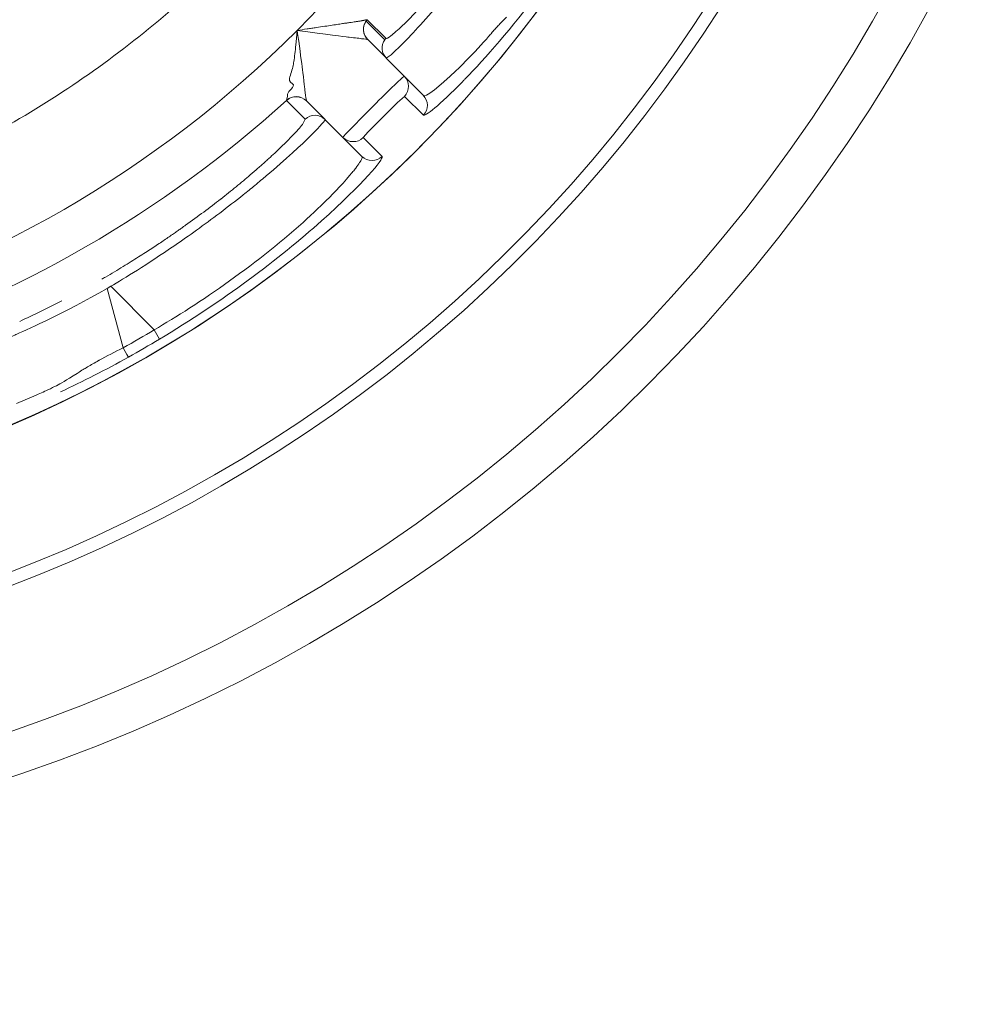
# Model space of a CAD drawing. Extents: x 0 to 283, y 0 to 196.
# Tile 18 of 28: x 232.09 to 235.4, y 89.41 to 92.82. Entities that reach past the tile are written whole.
import ezdxf

# ---------------------------------------------------------------- set-up
doc = ezdxf.new("R2010")
doc.units = 0
doc.layers.get('0').update_dxf_attribs({"linetype": 'CONTINUOUS'})
doc.layers.get('DEFPOINTS').update_dxf_attribs({"linetype": 'CONTINUOUS'})
doc.layers.add('DIM', color=7, linetype='CONTINUOUS')
doc.layers.add('TANGENT EDGES', color=7, linetype='CONTINUOUS', lineweight=0)
doc.layers.add('VISIBLE', color=255, linetype='CONTINUOUS', lineweight=0)
doc.styles.add('SANSSERIF', font='sanss___.ttf')
doc.dimstyles.new('ISO-25', dxfattribs={"dimtxt": 2.5, "dimasz": 2.5, "dimexe": 1.25, "dimexo": 1, "dimgap": 0.6, "dimtad": 1, "dimdec": 1, "dimzin": 9, "dimdsep": 46, "dimtxsty": 'SANSSERIF', "dimcen": 0.75, "dimadec": 1, "dimazin": 0, "dimtfac": 1, "dimtdec": 1, "dimtmove": 0, "dimatfit": 3, "dimfxl": 1, "dimarcsym": 0})
doc.dimstyles.new('ISO-25$0', dxfattribs={"dimtxt": 2.5, "dimasz": 2.5, "dimexe": 1.25, "dimexo": 1, "dimgap": 0.6, "dimtad": 1, "dimdec": 1, "dimzin": 9, "dimdsep": 46, "dimtxsty": 'SANSSERIF', "dimcen": 0.75, "dimadec": 1, "dimazin": 0, "dimtfac": 1, "dimtdec": 1, "dimtmove": 0, "dimatfit": 3, "dimfxl": 1, "dimarcsym": 0})

# ---------------------------------------------------------------- blocks, each defined once
blk = doc.blocks.new('*D10')
at = {"layer": 'DEFPOINTS', "color": 0, "transparency": 16777216}
for p in [(230.2915, 95.5383), (239.1665, 73.8132), (256.1127, 73.8132)]:
    blk.add_point(p, dxfattribs=at)
at = {"layer": 'DIM', "color": 0, "lineweight": -2, "transparency": 16777216}
for p, q in [((256.1127, 95.5383), (256.1127, 120.1341)), ((232.2915, 95.5383), (258.6127, 95.5383)), ((256.1127, 78.8132), (256.1127, 90.5383)), ((241.1665, 73.8132), (258.6127, 73.8132))]:
    blk.add_line(p, q, dxfattribs=at)
at = {"layer": 'DIM', "color": 0, "transparency": 16777216}
for points in [[(255.2794, 90.5383), (256.946, 90.5383), (256.1127, 95.5383)], [(255.2794, 78.8132), (256.946, 78.8132), (256.1127, 73.8132)]]:
    blk.add_solid(points, dxfattribs=at)
at = {"layer": 'DIM', "color": 0, "transparency": 16777216, "insert": (252.3338, 110.5939), "char_height": 5, "attachment_point": 5, "rotation": 90, "style": 'SANSSERIF'}
blk.add_mtext('43.45', dxfattribs=at)
blk = doc.blocks.new('*D11')
at = {"layer": 'DEFPOINTS', "color": 0, "transparency": 16777216}
for p in [(230.2926, 95.5386), (242.9165, 77.5632), (242.9165, 52.6763)]:
    blk.add_point(p, dxfattribs=at)
at = {"layer": 'DIM', "color": 0, "lineweight": -2, "transparency": 16777216}
for p, q in [((230.2926, 93.5386), (230.2926, 50.1763)), ((242.9165, 75.5632), (242.9165, 50.1763)), ((235.2926, 52.6763), (237.9165, 52.6763)), ((242.9165, 52.6763), (266.9626, 52.6763))]:
    blk.add_line(p, q, dxfattribs=at)
at = {"layer": 'DIM', "color": 0, "transparency": 16777216}
for points in [[(235.2926, 53.5097), (235.2926, 51.843), (230.2926, 52.6763)], [(237.9165, 53.5097), (237.9165, 51.843), (242.9165, 52.6763)]]:
    blk.add_solid(points, dxfattribs=at)
at = {"layer": 'DIM', "color": 0, "transparency": 16777216, "insert": (257.4395, 56.4518), "char_height": 5, "attachment_point": 5, "style": 'SANSSERIF'}
blk.add_mtext('25.25', dxfattribs=at)
blk = doc.blocks.new('*D32')
at = {"color": 0, "lineweight": -2, "transparency": 16777216}
for p, q in [((234.1534, 105.4361), (235.9711, 110.094)), ((232.3357, 100.7782), (228.2459, 90.2979)), ((212.8528, 50.8526), (226.4282, 85.64))]:
    blk.add_line(p, q, dxfattribs=at)
at = {"color": 0, "transparency": 16777216}
for points in [[(233.3771, 105.7391), (234.9297, 105.1332), (232.3357, 100.7782)], [(225.6519, 85.943), (227.2045, 85.3371), (228.2459, 90.2979)]]:
    blk.add_solid(points, dxfattribs=at)
at = {"layer": 'DEFPOINTS', "color": 0, "transparency": 16777216}
for p in [(232.3357, 100.7782), (228.2459, 90.2979)]:
    blk.add_point(p, dxfattribs=at)
at = {"color": 0, "transparency": 16777216, "insert": (213.0431, 61.8292), "char_height": 5, "attachment_point": 5, "rotation": 68.6823, "style": 'SANSSERIF'}
blk.add_mtext('∅22.5', dxfattribs=at)

msp = doc.modelspace()

# ---------------------------------------------------------------- linework, layer by layer
at = {"layer": 'TANGENT EDGES'}
for p, q in [((233.2865, 92.8129), (233.351, 92.7484)), ((233.2921, 92.7489), (233.2919, 92.749)), ((233.4192, 92.5524), (233.4851, 92.4872)), ((233.0799, 92.537), (233.08, 92.5368)), ((233.2765, 92.4097), (233.3417, 92.3438)), ((232.3901, 91.8879), (232.4023, 91.895)), ((232.4023, 91.895), (232.553, 91.7443)), ((232.3901, 91.8879), (232.4452, 91.6821)), ((232.571, 91.7119), (232.553, 91.7443))]:
    msp.add_line(p, q, dxfattribs=at)
for centre, radius, start, end in [((230.2908, 95.5381), 4.4848, 180, 325), ((230.2908, 95.5381), 4.9555, 270, 356.2396), ((230.2908, 95.5381), 3.8992, 315, 345), ((233.3272, 92.7844), 0.05, 137.7949, 225), ((230.2908, 95.5381), 3.8992, 285, 315), ((233.3275, 92.7843), 0.05, 145, 224.9998), ((233.3832, 92.5871), 0.05, 316.025, 45), ((233.0445, 92.5017), 0.05, 45, 132.1871), ((233.0446, 92.5014), 0.05, 45, 132.234), ((233.4488, 92.5215), 0.05, 316.6289, 44.9599), ((233.1091, 92.4369), 0.05, 45.0011, 132.2336), ((233.2418, 92.4457), 0.05, 225, 313.9748)]:
    msp.add_arc(centre, radius, start, end, dxfattribs=at)
for centre, major_axis, ratio, start_param, end_param in [((230.464, 95.2382), (3.6497, 2.1072), 0.965926, 4.697627, 4.727151), ((232.4397, 91.6938), (0.024, -0.0438), 0.015514, -1.30897, -0.033518)]:
    msp.add_ellipse(centre, major_axis=major_axis, ratio=ratio, start_param=start_param, end_param=end_param, dxfattribs=at)
for points, knots in [([(233.8855, 92.9136), (233.7919, 92.7902), (233.6995, 92.6848), (233.6263, 92.6094), (233.6237, 92.6068), (233.6212, 92.6042)], [-0.9214368, -0.9214368, -0.9214368, -0.9214368, -0.5, -0.5, -0.4846904, -0.4846904, -0.4846904, -0.4846904]), ([(233.6518, 92.6952), (233.664, 92.7079), (233.6792, 92.7242), (233.6942, 92.741), (233.7024, 92.7502), (233.7118, 92.7608), (233.7158, 92.7654), (233.7258, 92.7769), (233.7297, 92.7815), (233.7307, 92.7826)], [-0.6250001, -0.6250001, -0.6250001, -0.6250001, -0.5625, -0.5625, -0.546875, -0.546875, -0.53125, -0.53125, -0.5000011, -0.5000011, -0.5000011, -0.5000011]), ([(233.5766, 92.6214), (233.5824, 92.6267), (233.5828, 92.6271), (233.5891, 92.6329), (233.5923, 92.6359), (233.6017, 92.6449), (233.6081, 92.6511), (233.6271, 92.6698), (233.6397, 92.6826), (233.6518, 92.6952)], [-0.7500001, -0.7500001, -0.7500001, -0.7500001, -0.734375, -0.734375, -0.71875, -0.71875, -0.6875, -0.6875, -0.6250001, -0.6250001, -0.6250001, -0.6250001]), ([(232.4023, 91.895), (232.4498, 91.9228), (232.5271, 91.97), (232.6724, 92.0697), (232.7255, 92.1077), (232.8069, 92.1692), (232.8343, 92.1905), (232.8748, 92.2228), (232.8882, 92.2336), (232.9147, 92.2553), (232.9316, 92.2695), (233.0803, 92.3955), (233.148, 92.4687), (233.1445, 92.4723)], [0, 0, 0, 0, 0.25, 0.25, 0.375, 0.375, 0.4375, 0.4375, 0.46875, 0.46875, 0.5, 0.5, 1, 1, 1, 1]), ([(233.272, 92.3447), (233.2726, 92.3441), (233.2733, 92.3431), (233.2724, 92.3386), (233.2717, 92.3366), (233.2697, 92.3325), (233.2689, 92.331), (233.2669, 92.3274), (233.265, 92.3245), (233.2608, 92.318), (233.2563, 92.3117), (233.2477, 92.3005), (233.2429, 92.2944), (233.2373, 92.2876), (233.2334, 92.283), (233.2328, 92.2822), (233.2007, 92.2445), (233.165, 92.2082), (233.1231, 92.1674), (233.111, 92.156), (233.0973, 92.1431), (233.0934, 92.1395), (233.0888, 92.1352), (233.0875, 92.134), (233.0852, 92.1319), (233.0887, 92.1351), (232.9201, 91.9802), (232.7035, 91.8309), (232.553, 91.7443)], [0, 0, 0, 0, 0.0625, 0.0625, 0.09375, 0.09375, 0.109375, 0.109375, 0.125, 0.125, 0.1875, 0.1875, 0.21875, 0.234375, 0.234375, 0.25, 0.25, 0.375, 0.375, 0.4375, 0.4375, 0.46875, 0.46875, 0.484375, 0.484375, 0.5, 0.5, 1, 1, 1, 1]), ([(233.3417, 92.3438), (233.3479, 92.3355), (233.2779, 92.2516), (232.9867, 91.9912), (232.7875, 91.8409), (232.571, 91.7119)], [-1, -1, -1, -1, -0.5, -0.5, 0, 0, 0, 0])]:
    msp.add_open_spline(points, degree=3, knots=knots, dxfattribs=at)
msp.add_open_spline([(233.5242, 92.5123), (233.5018, 92.4935), (233.4882, 92.4849), (233.4851, 92.4872)], degree=3, dxfattribs=at)
at = {"layer": 'VISIBLE'}
for p, q in [((233.2905, 92.8178), (233.2902, 92.8179)), ((233.2904, 92.8179), (233.355, 92.7534)), ((233.0443, 92.7408), (233.048, 92.7809)), ((233.4185, 92.6225), (233.2921, 92.7489)), ((233.0424, 92.7216), (233.0443, 92.7408)), ((233.3732, 92.6961), (233.4135, 92.735)), ((233.3566, 92.6844), (233.3732, 92.6961)), ((233.4841, 92.5569), (233.4185, 92.6225)), ((233.0191, 92.5698), (233.027, 92.5777)), ((233.0253, 92.6012), (233.0217, 92.6077)), ((233.0313, 92.5962), (233.0253, 92.6012)), ((233.011, 92.5387), (233.0146, 92.5529)), ((233.0145, 92.5597), (233.0191, 92.5698)), ((233.0148, 92.5563), (233.0145, 92.5597)), ((233.0146, 92.5529), (233.0148, 92.5563)), ((233.4192, 92.5524), (233.3948, 92.5308)), ((233.4841, 92.5569), (233.4841, 92.5569)), ((233.0755, 92.4739), (233.011, 92.5384)), ((233.08, 92.5368), (233.2064, 92.4103)), ((233.3948, 92.5308), (233.3434, 92.4799)), ((233.0755, 92.4739), (233.0658, 92.4552)), ((233.3434, 92.4799), (233.2941, 92.4299)), ((233.2064, 92.4103), (233.272, 92.3447)), ((233.2941, 92.4299), (233.2765, 92.4097)), ((232.1435, 91.5179), (232.076, 91.4888))]:
    msp.add_line(p, q, dxfattribs=at)
for radius in [5.625, 5.475]:
    msp.add_circle((230.2908, 95.5381), radius, dxfattribs=at)
for centre, radius, start, end in [((230.2908, 95.5381), 4.485, 180, 0), ((230.2908, 95.5381), 5, 270, 356.2731), ((230.2961, 95.5313), 3.5415, 302.4864, 313.7636), ((233.3275, 92.7843), 0.05, 137.7863, 145), ((233.392, 92.7198), 0.05, 145.0067, 224.9987), ((233.3917, 92.7199), 0.0497, 137.6838, 144.9731), ((230.2947, 95.5304), 3.5415, 291.2364, 302.5136), ((233.4488, 92.5215), 0.05, 44.9599, 44.9999), ((230.2908, 95.5381), 4.0491, 287.7949, 312.2051), ((233.3073, 92.38), 0.0499, 224.9497, 270.0512), ((230.2908, 95.5381), 4.1737, 299.9044, 300.0956), ((230.2862, 95.5463), 4.4635, 299.199, 300.7904)]:
    msp.add_arc(centre, radius, start, end, dxfattribs=at)
for centre, major_axis, ratio, start_param, end_param in [((233.9411, 93.5107), (-0.5842, -0.7519), 0.058779, 0.371684, 0.567779), ((234.0093, 93.5297), (-0.6543, -0.7757), 0.043182, 0.187689, 0.375487), ((234.0794, 93.5408), (-0.7245, -0.7874), 0.035378, 0.001485, 0.187021), ((232.3047, 91.8251), (0.77, 0.6485), 0.043389, -0.381732, -0.192908), ((233.3155, 92.355), (0.0335, 0.0106), 0.669284, 4.264862, 5.37399), ((232.3176, 91.9852), (0.7297, 0.4861), 0.114498, -0.808968, -0.758541), ((232.3316, 92.0166), (0.7036, 0.4509), 0.133705, -0.962803, -0.859634), ((232.3351, 92.0087), (0.7018, 0.4565), 0.125762, -0.860083, -0.808097), ((232.3118, 92.0389), (0.7184, 0.441), 0.161988, -1.16458, -0.958963), ((232.2913, 92.0759), (-0.7504, -0.4234), 0.204248, 1.182048, 1.378484)]:
    msp.add_ellipse(centre, major_axis=major_axis, ratio=ratio, start_param=start_param, end_param=end_param, dxfattribs=at)
for points in [[(233.4135, 92.735), (233.4472, 92.7692), (233.4968, 92.823), (233.5529, 92.8896)], [(233.0355, 92.6683), (233.0375, 92.68), (233.0407, 92.7037), (233.0424, 92.7216)], [(233.0242, 92.6255), (233.0298, 92.6421), (233.0334, 92.6566), (233.0355, 92.6683)], [(233.0217, 92.6077), (233.0207, 92.612), (233.0215, 92.6175), (233.0242, 92.6255)], [(233.4841, 92.5569), (233.4858, 92.5552), (233.4838, 92.5366), (233.5766, 92.6214)], [(233.027, 92.5777), (233.0334, 92.5844), (233.0385, 92.5913), (233.0313, 92.5962)], [(233.6212, 92.6042), (233.5806, 92.5628), (233.5476, 92.5319), (233.5242, 92.5123)], [(232.4452, 91.6821), (232.4157, 91.6675), (232.388, 91.6532), (232.3619, 91.6388)], [(232.2278, 91.5291), (232.3057, 91.5657), (232.3852, 91.6061), (232.4637, 91.6499)], [(232.2856, 91.5936), (232.246, 91.5685), (232.2292, 91.5589), (232.2139, 91.5509)]]:
    msp.add_open_spline(points, degree=3, dxfattribs=at)
for points, knots in [([(233.2902, 92.8179), (233.29, 92.8179), (233.2898, 92.8179), (233.2894, 92.8178), (233.289, 92.8177), (233.2885, 92.8176), (233.288, 92.8175), (233.2877, 92.8175), (233.2874, 92.8174), (233.287, 92.8173), (233.2867, 92.8173), (233.2863, 92.8172), (233.2859, 92.8171), (233.2856, 92.8171), (233.2852, 92.817), (233.2847, 92.8169), (233.2843, 92.8168), (233.2838, 92.8167), (233.2833, 92.8166), (233.2829, 92.8166), (233.2824, 92.8165), (233.2818, 92.8164), (233.2816, 92.8163), (233.2813, 92.8163), (233.281, 92.8162), (233.2808, 92.8161), (233.2805, 92.8161), (233.2802, 92.816), (233.2801, 92.816), (233.2799, 92.816), (233.2798, 92.816), (233.2796, 92.8159), (233.2795, 92.8159), (233.2793, 92.8159), (233.279, 92.8158), (233.2787, 92.8158), (233.2784, 92.8157), (233.2781, 92.8156), (233.2778, 92.8156), (233.2775, 92.8155), (233.2772, 92.8154), (233.2768, 92.8154), (233.2765, 92.8153), (233.2759, 92.8152), (233.2752, 92.8151), (233.2745, 92.8149), (233.2738, 92.8148), (233.2731, 92.8146), (233.2723, 92.8145), (233.272, 92.8144), (233.2715, 92.8144), (233.2711, 92.8143), (233.2706, 92.8142), (233.2701, 92.8141), (233.2696, 92.814), (233.2685, 92.8138), (233.2672, 92.8136), (233.2657, 92.8134), (233.2642, 92.8131), (233.2625, 92.8128), (233.2606, 92.8125), (233.2586, 92.8122), (233.2564, 92.8119), (233.2539, 92.8115), (233.2527, 92.8113), (233.2514, 92.8111), (233.25, 92.8109), (233.2486, 92.8107), (233.2471, 92.8105), (233.2455, 92.8103), (233.2424, 92.8098), (233.2389, 92.8093), (233.2351, 92.8087), (233.2313, 92.8082), (233.2271, 92.8076), (233.2225, 92.8069), (233.2184, 92.8063), (233.2137, 92.8056), (233.2084, 92.8048), (233.2031, 92.804), (233.1972, 92.8031), (233.1906, 92.8021), (233.184, 92.8011), (233.1768, 92.8), (233.1689, 92.7989), (233.161, 92.7977), (233.1525, 92.7964), (233.1433, 92.795), (233.1342, 92.7936), (233.1244, 92.7921), (233.1141, 92.7906), (233.1089, 92.7898), (233.1037, 92.7891), (233.0983, 92.7883), (233.0929, 92.7875), (233.0874, 92.7866), (233.0819, 92.7858), (233.0708, 92.7842), (233.0594, 92.7825), (233.048, 92.7809)], [0, 0, 0, 0, 0.035714, 0.035714, 0.035714, 0.071429, 0.071429, 0.071429, 0.089286, 0.089286, 0.089286, 0.107143, 0.107143, 0.107143, 0.125, 0.125, 0.125, 0.142857, 0.142857, 0.142857, 0.160714, 0.160714, 0.160714, 0.169643, 0.169643, 0.169643, 0.178571, 0.178571, 0.178571, 0.183036, 0.183036, 0.183036, 0.1875, 0.1875, 0.1875, 0.196429, 0.196429, 0.196429, 0.205357, 0.205357, 0.205357, 0.214286, 0.214286, 0.214286, 0.232143, 0.232143, 0.232143, 0.25, 0.25, 0.25, 0.267857, 0.267857, 0.267857, 0.285714, 0.285714, 0.285714, 0.321429, 0.321429, 0.321429, 0.357143, 0.357143, 0.357143, 0.392857, 0.392857, 0.392857, 0.410714, 0.410714, 0.410714, 0.428571, 0.428571, 0.428571, 0.464286, 0.464286, 0.464286, 0.5, 0.5, 0.5, 0.571429, 0.571429, 0.571429, 0.642857, 0.642857, 0.642857, 0.714286, 0.714286, 0.714286, 0.785714, 0.785714, 0.785714, 0.857143, 0.857143, 0.857143, 0.892857, 0.892857, 0.892857, 0.928571, 0.928571, 0.928571, 1, 1, 1, 1]), ([(233.7307, 92.7826), (233.7312, 92.7832), (233.738, 92.7908), (233.7453, 92.7986), (233.7488, 92.8024), (233.7595, 92.8135), (233.7664, 92.8204), (233.7732, 92.8267)], [-0.50000114, -0.50000114, -0.50000114, -0.50000114, -0.484375, -0.484375, -0.46875, -0.46875, -0.43750002, -0.43750002, -0.43750002, -0.43750002]), ([(233.2919, 92.749), (233.2903, 92.7496), (233.2826, 92.7507), (233.2647, 92.753), (233.2576, 92.7538), (233.2418, 92.7557), (233.226, 92.7575), (233.2139, 92.7588), (233.1497, 92.7664), (233.048, 92.7809)], [0, 0, 0, 0, 0.25, 0.25, 0.375, 0.375, 0.5, 0.5, 1, 1, 1, 1]), ([(233.048, 92.7809), (233.0553, 92.73), (233.0613, 92.6837), (233.0669, 92.6397), (233.0683, 92.6287), (233.0698, 92.6167), (233.0702, 92.6135), (233.0708, 92.6084), (233.0703, 92.6131), (233.0747, 92.5743), (233.0755, 92.5655), (233.0788, 92.5447), (233.0797, 92.5381), (233.0799, 92.537)], [0, 0, 0, 0, 0.25, 0.25, 0.375, 0.375, 0.4375, 0.4375, 0.5, 0.5, 0.75, 0.75, 1, 1, 1, 1]), ([(233.2064, 92.4103), (233.2052, 92.4116), (233.2551, 92.4628), (233.3662, 92.5739), (233.4173, 92.6237), (233.4185, 92.6225)], [-1, -1, -1, -1, -0.5, -0.5, 0, 0, 0, 0]), ([(233.0297, 92.4145), (233.0207, 92.4051), (233.0103, 92.3946), (232.9986, 92.3832), (232.9927, 92.3775), (232.9865, 92.3715), (232.98, 92.3654), (232.9734, 92.3592), (232.9666, 92.3528), (232.9594, 92.3461), (232.9558, 92.3428), (232.9521, 92.3394), (232.9483, 92.336), (232.9445, 92.3326), (232.9407, 92.3291), (232.9367, 92.3255), (232.9328, 92.322), (232.9288, 92.3184), (232.9247, 92.3148), (232.9206, 92.3111), (232.9164, 92.3074), (232.9121, 92.3037), (232.9036, 92.2961), (232.8947, 92.2884), (232.8855, 92.2806)], [0.25, 0.25, 0.25, 0.25, 0.3214286, 0.3214286, 0.3214286, 0.3571429, 0.3571429, 0.3571429, 0.3928571, 0.3928571, 0.3928571, 0.4107143, 0.4107143, 0.4107143, 0.4285714, 0.4285714, 0.4285714, 0.4464286, 0.4464286, 0.4464286, 0.4642857, 0.4642857, 0.4642857, 0.5, 0.5, 0.5, 0.5]), ([(232.6613, 92.1062), (232.6585, 92.1042), (232.6554, 92.1021), (232.6521, 92.0997), (232.6505, 92.0985), (232.6488, 92.0973), (232.647, 92.0961), (232.6452, 92.0948), (232.6434, 92.0935), (232.6415, 92.0922), (232.6396, 92.0909), (232.6376, 92.0895), (232.6356, 92.0881), (232.6335, 92.0866), (232.6314, 92.0852), (232.6293, 92.0837), (232.625, 92.0807), (232.6204, 92.0775), (232.6156, 92.0741), (232.6107, 92.0708), (232.6056, 92.0673), (232.6002, 92.0636), (232.5949, 92.06), (232.5892, 92.0561), (232.5833, 92.0521), (232.5774, 92.0481), (232.5711, 92.044), (232.5646, 92.0396), (232.5581, 92.0353), (232.5514, 92.0308), (232.5443, 92.0262), (232.5372, 92.0215), (232.5298, 92.0168), (232.5222, 92.0118), (232.5145, 92.0068), (232.5065, 92.0017), (232.4982, 91.9965), (232.4899, 91.9912), (232.4814, 91.9858), (232.4724, 91.9803), (232.4635, 91.9748), (232.4543, 91.9691), (232.4448, 91.9633), (232.4257, 91.9517), (232.4054, 91.9395), (232.3837, 91.927)], [0.75, 0.75, 0.75, 0.75, 0.7678571, 0.7678571, 0.7678571, 0.7767857, 0.7767857, 0.7767857, 0.7857143, 0.7857143, 0.7857143, 0.7946429, 0.7946429, 0.7946429, 0.8035714, 0.8035714, 0.8035714, 0.8214286, 0.8214286, 0.8214286, 0.8392857, 0.8392857, 0.8392857, 0.8571429, 0.8571429, 0.8571429, 0.875, 0.875, 0.875, 0.8928571, 0.8928571, 0.8928571, 0.9107143, 0.9107143, 0.9107143, 0.9285714, 0.9285714, 0.9285714, 0.9464286, 0.9464286, 0.9464286, 0.9642857, 0.9642857, 0.9642857, 1, 1, 1, 1]), ([(231.519, 91.5338), (231.5191, 91.5335), (231.5194, 91.533), (231.5231, 91.533), (231.5249, 91.5332), (231.529, 91.5338), (231.5306, 91.534), (231.5345, 91.5347), (231.538, 91.5354), (231.5443, 91.5367), (231.5508, 91.5382), (231.5684, 91.5425), (231.5821, 91.546), (231.6399, 91.5619), (231.7097, 91.5838), (231.8325, 91.6282), (231.8775, 91.6453), (231.9493, 91.6744), (231.9863, 91.6898), (232.0246, 91.7062), (232.0504, 91.7175), (232.0701, 91.7262), (232.1277, 91.752), (232.2335, 91.7992), (232.3901, 91.8879)], [0, 0, 0, 0, 0.0625, 0.0625, 0.09375, 0.09375, 0.109375, 0.109375, 0.125, 0.125, 0.1875, 0.1875, 0.25, 0.25, 0.5, 0.5, 0.625, 0.625, 0.6875, 0.71875, 0.71875, 0.75, 0.75, 1, 1, 1, 1]), ([(232.3619, 91.6388), (232.3613, 91.6385), (232.3607, 91.6381), (232.3467, 91.6304), (232.3339, 91.623), (232.3091, 91.6083), (232.3054, 91.6062), (232.2856, 91.5936)], [0.06098538, 0.06098538, 0.06098538, 0.06098538, 0.0625, 0.0625, 0.09375, 0.09375, 0.125, 0.125, 0.125, 0.125]), ([(232.2139, 91.5509), (232.2063, 91.5469), (232.1966, 91.5421), (232.173, 91.531), (232.1498, 91.5206), (232.1435, 91.5179)], [0.18750002, 0.18750002, 0.18750002, 0.18750002, 0.21875, 0.21875, 0.25000002, 0.25000002, 0.25000002, 0.25000002])]:
    msp.add_open_spline(points, degree=3, knots=knots, dxfattribs=at)

# ---------------------------------------------------------------- dimensions: what is measured, and where the dimension line sits
dim = msp.add_diameter_dim_2p(p1=(232.3357, 100.7782), p2=(228.2459, 90.2979), dimstyle='ISO-25', override={"dimscale": 2, "dimlfac": 2, "dimdsep": 46, "dimtxsty": 'SANSSERIF'})
dim.commit()
dim.dimension.update_dxf_attribs({"geometry": '*D32', "text_midpoint": (216.5953, 60.4429), "dimtype": 163})
at = {"layer": 'DIM'}
dim = msp.add_linear_dim(base=(256.1127, 73.8132), p1=(230.2915, 95.5383), p2=(239.1665, 73.8132), angle=90, dimstyle='ISO-25$0', override={"dimscale": 2, "dimdec": 2, "dimlfac": 2, "dimzin": 1}, dxfattribs=at)
dim.commit()
dim.dimension.update_dxf_attribs({"geometry": '*D10', "text_midpoint": (256.1127, 110.5939), "dimtype": 160})
dim = msp.add_linear_dim(base=(242.9165, 52.6763), p1=(230.2926, 95.5386), p2=(242.9165, 77.5632), dimstyle='ISO-25$0', override={"dimscale": 2, "dimdec": 2, "dimlfac": 2}, dxfattribs=at)
dim.commit()
dim.dimension.update_dxf_attribs({"geometry": '*D11', "text_midpoint": (257.4395, 56.4518)})

doc.saveas('drawing.dxf')
